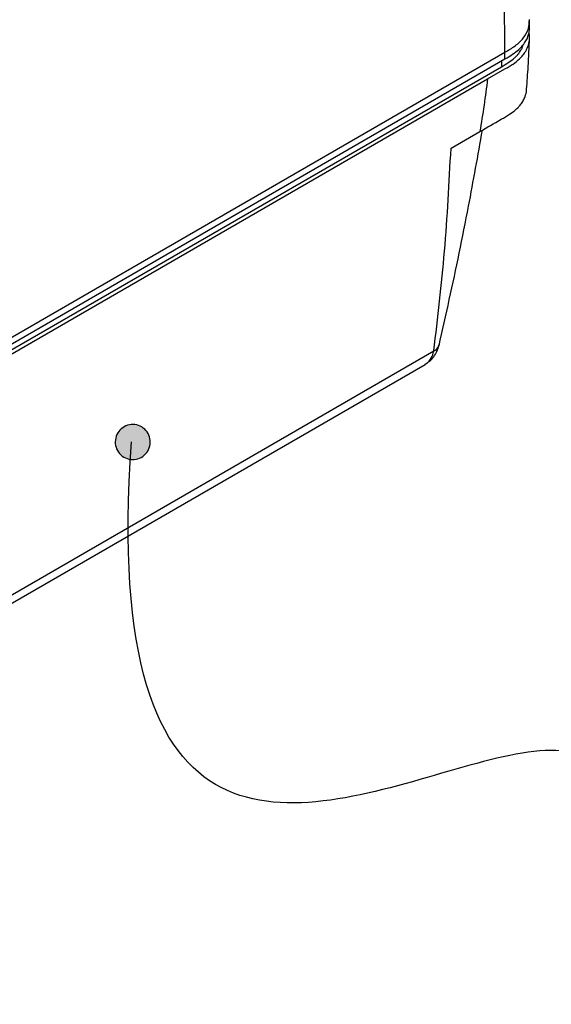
# Model space of a CAD drawing. Header units: millimetres. Extents: x 0 to 864, y 0 to 559.
# Tile 52 of 55: x 736 to 788, y 327 to 423. Entities that reach past the tile are written whole.
import ezdxf

# ---------------------------------------------------------------- set-up
doc = ezdxf.new("R2010")
doc.units = ezdxf.units.MM
doc.layers.add('DIMENSIONS', color=140, linetype='Continuous', lineweight=25)

# ---------------------------------------------------------------- blocks, each defined once
blk = doc.blocks.new('SW_BROKEN_VIEW_1')
at = {"color": 0}
for p, q in [((-2.471, 0.998), (-2.624, 0.903)), ((-2.31, 1.077), (-2.471, 0.998)), ((-2.141, 1.139), (-2.31, 1.077)), ((-1.967, 1.182), (-2.141, 1.139)), ((-1.789, 1.207), (-1.967, 1.182)), ((-1.61, 1.213), (-1.789, 1.207)), ((-1.431, 1.201), (-1.61, 1.213)), ((-1.254, 1.17), (-1.431, 1.201)), ((-1.082, 1.12), (-1.254, 1.17)), ((-0.915, 1.053), (-1.082, 1.12)), ((-0.757, 0.969), (-0.915, 1.053)), ((-0.608, 0.868), (-0.757, 0.969)), ((-3.261, 0.057), (-3.311, -0.116)), ((-3.194, 0.223), (-3.261, 0.057)), ((-3.11, 0.382), (-3.194, 0.223)), ((-3.01, 0.531), (-3.11, 0.382)), ((-2.894, 0.668), (-3.01, 0.531)), ((-2.765, 0.793), (-2.894, 0.668)), ((-2.624, 0.903), (-2.765, 0.793)), ((-0.47, 0.753), (-0.608, 0.868)), ((-0.346, 0.624), (-0.47, 0.753)), ((-0.235, 0.482), (-0.346, 0.624)), ((-0.14, 0.33), (-0.235, 0.482)), ((-0.061, 0.169), (-0.14, 0.33)), ((0, 0), (-0.061, 0.169)), ((0.043, -0.174), (0, 0)), ((-3.342, -0.292), (-3.355, -0.471)), ((-3.355, -0.471), (-3.348, -0.651)), ((-3.348, -0.651), (-3.323, -0.829)), ((-3.311, -0.116), (-3.342, -0.292)), ((-3.323, -0.829), (-3.28, -1.003)), ((-0.018, -1.06), (0.031, -0.887)), ((0.031, -0.887), (0.062, -0.71)), ((0.068, -0.352), (0.043, -0.174)), ((0.062, -0.71), (0.075, -0.531)), ((0.075, -0.531), (0.068, -0.352)), ((-3.28, -1.003), (-3.219, -1.171)), ((-3.219, -1.171), (-3.14, -1.333)), ((-3.14, -1.333), (-3.045, -1.485)), ((-3.045, -1.485), (-2.934, -1.626)), ((-2.934, -1.626), (-2.81, -1.756)), ((-2.81, -1.756), (-2.672, -1.871)), ((-2.672, -1.871), (-2.523, -1.971)), ((-0.809, -2.001), (-0.656, -1.906)), ((-0.656, -1.906), (-0.515, -1.796)), ((-0.515, -1.796), (-0.386, -1.671)), ((-0.386, -1.671), (-0.27, -1.533)), ((-0.27, -1.533), (-0.17, -1.385)), ((-0.17, -1.385), (-0.086, -1.226)), ((-0.086, -1.226), (-0.018, -1.06)), ((-2.523, -1.971), (-2.365, -2.056)), ((-2.365, -2.056), (-2.198, -2.123)), ((-2.198, -2.123), (-2.026, -2.172)), ((-2.026, -2.172), (-1.849, -2.204)), ((-1.849, -2.204), (-1.67, -2.216)), ((-1.67, -2.216), (-1.49, -2.21)), ((-1.49, -2.21), (-1.313, -2.185)), ((-1.313, -2.185), (-1.139, -2.141)), ((-1.139, -2.141), (-0.97, -2.08)), ((-0.97, -2.08), (-0.809, -2.001))]:
    blk.add_line(p, q, dxfattribs=at)

msp = doc.modelspace()

# ---------------------------------------------------------------- hatches: boundary and pattern name
at = {"linetype": 'Continuous'}
msp.add_hatch(color=7, dxfattribs=at).paths.add_polyline_path([(748.805, 381.752), (748.812, 381.843), (748.814, 381.934), (748.812, 382.025), (748.805, 382.116), (748.792, 382.207), (748.776, 382.297), (748.754, 382.385), (748.727, 382.473), (748.697, 382.559), (748.661, 382.643), (748.621, 382.725), (748.577, 382.805), (748.528, 382.882), (748.476, 382.957), (748.42, 383.029), (748.359, 383.097), (748.296, 383.163), (748.229, 383.225), (748.158, 383.283), (748.085, 383.337), (748.009, 383.388), (747.93, 383.434), (747.849, 383.476), (747.766, 383.514), (747.681, 383.547), (747.594, 383.576), (747.506, 383.6), (747.417, 383.619), (747.327, 383.634), (747.236, 383.644), (747.145, 383.648), (747.054, 383.648), (746.963, 383.644), (746.872, 383.634), (746.782, 383.619), (746.692, 383.6), (746.604, 383.576), (746.518, 383.547), (746.433, 383.514), (746.349, 383.476), (746.268, 383.434), (746.19, 383.388), (746.114, 383.337), (746.04, 383.283), (745.97, 383.225), (745.903, 383.163), (745.839, 383.097), (745.779, 383.029), (745.723, 382.957), (745.67, 382.882), (745.622, 382.805), (745.578, 382.725), (745.538, 382.643), (745.502, 382.559), (745.471, 382.473), (745.445, 382.385), (745.423, 382.297), (745.406, 382.207), (745.394, 382.116), (745.387, 382.025), (745.384, 381.934), (745.387, 381.843), (745.394, 381.752), (745.406, 381.661), (745.423, 381.572), (745.445, 381.483), (745.471, 381.396), (745.502, 381.31), (745.538, 381.226), (745.578, 381.143), (745.622, 381.064), (745.67, 380.986), (745.723, 380.911), (745.779, 380.84), (745.839, 380.771), (745.903, 380.705), (745.97, 380.644), (746.04, 380.585), (746.114, 380.531), (746.19, 380.48), (746.268, 380.434), (746.349, 380.392), (746.433, 380.354), (746.518, 380.321), (746.604, 380.292), (746.692, 380.268), (746.782, 380.249), (746.872, 380.234), (746.963, 380.225), (747.054, 380.22), (747.145, 380.22), (747.236, 380.225), (747.327, 380.234), (747.417, 380.249), (747.506, 380.268), (747.594, 380.292), (747.681, 380.321), (747.766, 380.354), (747.849, 380.392), (747.93, 380.434), (748.009, 380.48), (748.085, 380.531), (748.158, 380.585), (748.229, 380.644), (748.296, 380.705), (748.359, 380.771), (748.42, 380.84), (748.476, 380.911), (748.528, 380.986), (748.577, 381.064), (748.621, 381.143), (748.661, 381.226), (748.697, 381.31), (748.727, 381.396), (748.754, 381.483), (748.776, 381.572), (748.792, 381.661)], flags=0)

# ---------------------------------------------------------------- linework, layer by layer
for p, q in [((783.545, 420.081), (783.225, 449.475)), ((785.958, 422.584), (785.958, 423.237)), ((732.036, 390.345), (783.545, 420.081)), ((732.036, 389.692), (783.545, 419.428)), ((783.191, 419.223), (783.191, 418.652)), ((783.545, 419.428), (783.545, 420.081)), ((731.682, 388.916), (783.191, 418.652)), ((781.844, 417.466), (783.545, 418.448)), ((732.036, 388.712), (781.844, 417.466)), ((778.261, 410.679), (781.088, 412.312)), ((732.974, 365.674), (776.577, 390.845)), ((732.273, 364.45), (775.729, 389.537))]:
    msp.add_line(p, q)
for points, knots in [([(783.545, 420.081), (783.884, 420.277), (784.544, 420.659), (785.37, 421.416), (785.897, 422.334), (785.922, 422.991), (785.934, 423.294)], [0, 0, 0, 0, 0.277056, 0.53931, 0.787924, 1, 1, 1, 1]), ([(783.545, 419.428), (783.682, 419.507), (784.05, 419.719), (784.59, 420.07), (785.099, 420.515), (785.414, 420.898), (785.598, 421.196), (785.736, 421.468), (785.862, 421.805), (785.931, 422.154), (785.958, 422.414), (785.954, 422.534), (785.952, 422.584)], [0, 0, 0, 0, 0.113254, 0.304241, 0.460056, 0.595443, 0.657762, 0.710417, 0.813154, 0.914065, 0.964272, 1, 1, 1, 1]), ([(783.545, 418.448), (783.684, 418.528), (783.95, 418.682), (784.437, 418.988), (784.866, 419.317), (785.198, 419.658), (785.444, 419.962), (785.694, 420.363), (785.865, 420.825), (785.942, 421.244), (785.974, 421.628), (785.929, 421.904), (785.903, 422.062)], [0, 0, 0, 0, 0.10357, 0.198128, 0.371394, 0.449931, 0.50515, 0.623025, 0.753205, 0.819972, 0.897583, 1, 1, 1, 1]), ([(785.663, 416.473), (785.718, 417.214), (785.842, 418.882), (785.915, 420.554), (785.956, 421.483)], [0, 0, 0, 0, 0.443922, 1, 1, 1, 1]), ([(783.191, 418.652), (783.437, 418.796), (783.885, 419.059), (784.386, 419.432), (784.672, 419.707), (784.892, 419.953), (785.079, 420.225), (785.247, 420.541), (785.297, 420.725), (785.319, 420.808)], [0, 0, 0, 0, 0.274987, 0.499851, 0.599328, 0.657521, 0.817101, 0.916752, 1, 1, 1, 1]), ([(781.844, 417.466), (781.731, 416.611), (781.504, 414.889), (781.227, 413.175), (781.088, 412.312)], [0, 0, 0, 0, 0.4965, 1, 1, 1, 1]), ([(781.088, 412.312), (781.786, 412.716), (782.622, 413.199), (783.594, 413.757), (784.071, 414.048), (784.498, 414.36), (784.855, 414.699), (785.114, 415.002), (785.344, 415.352), (785.544, 415.805), (785.655, 416.186), (785.657, 416.43), (785.657, 416.474)], [0, 0, 0, 0, 0.374922, 0.448498, 0.520931, 0.634434, 0.693124, 0.749379, 0.819365, 0.886637, 0.979845, 1, 1, 1, 1]), ([(777.085, 391.339), (777.762, 394.362), (778.779, 398.907), (780.175, 405.953), (780.897, 409.974), (781.344, 412.46)], [0, 0, 0, 0, 0.431304, 0.64835, 1, 1, 1, 1]), ([(776.577, 390.845), (776.96, 394.097), (777.735, 400.69), (778.084, 407.319), (778.261, 410.679)], [0, 0, 0, 0, 0.49315, 1, 1, 1, 1]), ([(775.728, 389.536), (775.882, 389.638), (776.198, 389.845), (776.59, 390.278), (776.916, 390.796), (777.036, 391.193), (777.097, 391.397)], [0, 0, 0, 0, 0.233006, 0.476701, 0.732031, 1, 1, 1, 1]), ([(776.577, 390.845), (776.735, 390.944), (776.982, 391.098), (777.057, 391.372), (777.085, 391.471)], [0, 0, 0, 0, 0.638265, 1, 1, 1, 1]), ([(776.577, 390.845), (776.718, 390.915), (776.951, 391.032), (777.03, 391.275), (777.061, 391.373)], [0, 0, 0, 0, 0.600627, 1, 1, 1, 1]), ([(775.719, 389.553), (775.827, 389.617), (776.071, 389.762), (776.399, 390.204), (776.509, 390.601), (776.577, 390.845)], [0, 0, 0, 0, 0.234157, 0.527484, 1, 1, 1, 1])]:
    msp.add_open_spline(points, degree=3, knots=knots)
at = {"layer": 'DIMENSIONS'}
msp.add_open_spline([(783.544, 304.845), (823.706, 407.583), (740.887, 296.06), (746.98, 381.946)], degree=3, dxfattribs=at)

# ---------------------------------------------------------------- block references
at = {"color": 7, "linetype": 'Continuous'}
msp.add_blockref('SW_BROKEN_VIEW_1', (748.739, 382.436), dxfattribs=at)

doc.saveas('drawing.dxf')
